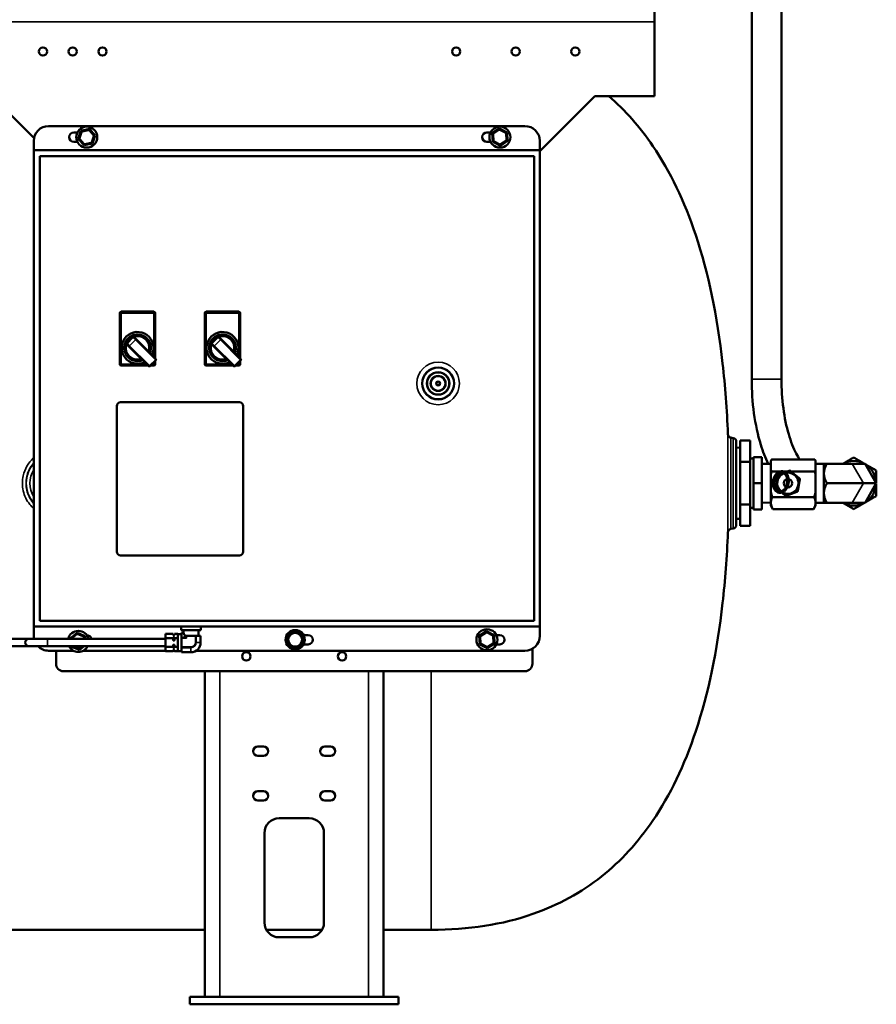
# Model space of a CAD drawing. Header units: inches. Extents: x 1 to 271, y 5 to 171.
# Tile 86 of 256: x 82 to 110, y 87 to 120. Entities that reach past the tile are written whole.
import ezdxf

# ---------------------------------------------------------------- set-up
doc = ezdxf.new("R2010")
doc.units = ezdxf.units.IN
doc.header["$LTSCALE"] = 8
doc.header["$MEASUREMENT"] = 0
doc.layers.add('Visible (ANSI)', color=7, linetype='Continuous', lineweight=50)
doc.layers.add('Visible Narrow (ANSI)', color=7, linetype='Continuous', lineweight=35)

msp = doc.modelspace()

# ---------------------------------------------------------------- linework, layer by layer
at = {"layer": 'Visible (ANSI)'}
for p, q in [((106.1, 126.611), (106.1, 108.091)), ((107.1, 126.611), (107.1, 108.091)), ((102.833, 120.092), (102.833, 120.592)), ((102.833, 120.092), (102.833, 117.592)), ((80.583, 117.592), (81.994, 116.18)), ((98.985, 115.746), (100.833, 117.592)), ((102.833, 117.592), (100.833, 117.592)), ((82.485, 116.587), (98.485, 116.587)), ((83.481, 116.157), (83.571, 116.432)), ((83.571, 116.432), (83.854, 116.491)), ((83.611, 116.406), (83.824, 116.451)), ((83.852, 116.442), (83.997, 116.28)), ((83.854, 116.491), (84.046, 116.276)), ((97.386, 116.346), (97.627, 116.505)), ((97.431, 116.339), (97.612, 116.458)), ((97.627, 116.505), (97.885, 116.375)), ((97.642, 116.46), (97.837, 116.363)), ((81.985, 115.777), (81.985, 116.087)), ((83.326, 116.373), (83.447, 116.373)), ((83.674, 115.942), (83.481, 116.157)), ((83.521, 116.18), (83.589, 116.386)), ((83.672, 115.989), (83.527, 116.151)), ((84.003, 116.251), (83.936, 116.044)), ((84.046, 116.276), (83.956, 116.002)), ((97.206, 116.373), (97.327, 116.373)), ((97.403, 116.058), (97.386, 116.346)), ((97.431, 116.095), (97.418, 116.312)), ((97.902, 116.087), (97.661, 115.928)), ((97.852, 116.094), (97.671, 115.975)), ((97.853, 116.338), (97.866, 116.121)), ((97.885, 116.375), (97.902, 116.087)), ((98.985, 116.087), (98.985, 115.777)), ((81.985, 115.777), (81.985, 99.777)), ((98.985, 115.777), (81.985, 115.777)), ((83.447, 116.06), (83.326, 116.06)), ((83.956, 116.002), (83.674, 115.942)), ((83.913, 116.024), (83.701, 115.98)), ((97.327, 116.06), (97.206, 116.06)), ((97.661, 115.928), (97.403, 116.058)), ((97.641, 115.973), (97.447, 116.07)), ((98.985, 99.777), (98.985, 115.777)), ((82.188, 115.574), (82.188, 99.974)), ((98.788, 115.574), (82.188, 115.574)), ((98.788, 99.974), (98.788, 115.574)), ((84.874, 110.308), (84.874, 108.594)), ((86.017, 110.358), (84.924, 110.358)), ((86.067, 108.778), (86.067, 110.308)), ((87.727, 110.308), (87.727, 108.594)), ((88.87, 110.358), (87.777, 110.358)), ((88.92, 108.778), (88.92, 110.308)), ((85.316, 109.493), (85.118, 109.294)), ((85.352, 109.493), (85.422, 109.422)), ((88.169, 109.493), (87.971, 109.294)), ((88.205, 109.493), (88.275, 109.422)), ((85.188, 109.188), (85.118, 109.259)), ((85.188, 109.188), (85.852, 108.524)), ((86.086, 108.758), (85.422, 109.422)), ((88.041, 109.188), (87.971, 109.259)), ((88.041, 109.188), (88.705, 108.524)), ((88.939, 108.758), (88.275, 109.422)), ((84.924, 108.544), (85.833, 108.544)), ((85.888, 108.524), (86.086, 108.723)), ((85.907, 108.544), (86.017, 108.544)), ((86.067, 108.594), (86.067, 108.703)), ((87.777, 108.544), (88.686, 108.544)), ((88.741, 108.524), (88.939, 108.723)), ((88.76, 108.544), (88.87, 108.544)), ((88.92, 108.594), (88.92, 108.703)), ((84.772, 102.294), (84.772, 107.185)), ((84.897, 107.31), (88.897, 107.31)), ((89.022, 107.185), (89.022, 102.294)), ((105.479, 106.11), (105.404, 106.123)), ((105.583, 105.987), (105.583, 103.196)), ((105.713, 106.023), (105.713, 105.307)), ((106.053, 106.023), (105.713, 106.023)), ((106.053, 105.307), (106.053, 106.023)), ((105.583, 105.784), (105.713, 105.788)), ((105.713, 105.307), (105.713, 103.876)), ((106.053, 105.307), (105.713, 105.307)), ((106.165, 105.422), (106.053, 105.422)), ((106.053, 103.876), (106.053, 105.307)), ((106.165, 105.472), (106.165, 104.592)), ((106.165, 105.472), (106.445, 105.472)), ((106.445, 105.472), (106.445, 104.592)), ((106.445, 105.239), (106.745, 105.249)), ((106.745, 105.342), (106.772, 105.388)), ((106.745, 105.342), (106.745, 105.336)), ((106.745, 105.042), (106.745, 105.336)), ((108.218, 105.388), (106.772, 105.388)), ((108.245, 105.342), (108.218, 105.388)), ((108.245, 105.336), (108.245, 105.342)), ((108.245, 105.042), (108.245, 105.336)), ((108.245, 105.249), (108.527, 105.249)), ((108.527, 104.92), (108.527, 105.249)), ((108.527, 105.249), (108.628, 105.249)), ((109.473, 105.249), (108.628, 105.249)), ((109.906, 105.249), (109.473, 105.249)), ((109.906, 105.249), (110.286, 104.592)), ((106.745, 104.886), (106.745, 105.042)), ((106.745, 104.298), (106.745, 104.886)), ((107.062, 104.99), (106.772, 104.99)), ((107.311, 104.99), (107.15, 104.99)), ((108.218, 104.99), (107.422, 104.99)), ((108.245, 104.886), (108.245, 105.042)), ((108.245, 104.298), (108.245, 104.886)), ((108.527, 104.263), (108.527, 104.92)), ((106.165, 104.592), (106.165, 103.712)), ((106.165, 104.592), (106.445, 104.592)), ((106.445, 104.592), (106.445, 103.712)), ((109.853, 104.592), (108.628, 104.592)), ((109.853, 104.592), (110.286, 104.592)), ((110.286, 104.592), (109.906, 103.934)), ((106.745, 103.942), (106.745, 104.298)), ((108.245, 103.942), (108.245, 104.298)), ((108.527, 103.934), (108.527, 104.263)), ((105.301, 103.856), (105.301, 103.856)), ((105.713, 103.876), (105.713, 103.16)), ((106.053, 103.876), (105.713, 103.876)), ((106.053, 103.16), (106.053, 103.876)), ((106.445, 103.945), (106.745, 103.934)), ((106.745, 103.942), (106.745, 103.842)), ((106.745, 103.842), (106.812, 103.726)), ((108.196, 104.124), (106.793, 104.124)), ((108.245, 103.842), (108.178, 103.726)), ((108.245, 103.842), (108.245, 103.942)), ((108.245, 103.934), (108.527, 103.934)), ((108.628, 103.934), (108.527, 103.934)), ((109.473, 103.934), (108.628, 103.934)), ((109.473, 103.934), (109.906, 103.934)), ((106.165, 103.762), (106.053, 103.762)), ((106.165, 103.712), (106.445, 103.712)), ((108.178, 103.726), (106.812, 103.726)), ((105.583, 103.399), (105.713, 103.395)), ((105.479, 103.073), (105.404, 103.06)), ((106.053, 103.16), (105.713, 103.16)), ((88.897, 102.169), (84.897, 102.169)), ((82.188, 99.974), (98.788, 99.974)), ((81.985, 99.467), (81.985, 99.777)), ((81.985, 99.777), (98.985, 99.777)), ((83.215, 99.387), (83.442, 99.565)), ((83.442, 99.565), (83.71, 99.457)), ((86.935, 99.777), (86.935, 99.657)), ((86.935, 99.657), (87.595, 99.657)), ((86.95, 99.564), (86.95, 99.568)), ((86.95, 99.568), (87.015, 99.568)), ((86.95, 99.564), (86.95, 99.49)), ((87.017, 99.657), (87.015, 99.568)), ((87.513, 99.657), (87.518, 99.472)), ((87.595, 99.777), (87.595, 99.657)), ((90.677, 99.598), (90.504, 99.424)), ((90.948, 99.545), (90.711, 99.607)), ((96.95, 99.469), (97.192, 99.625)), ((96.998, 99.463), (97.18, 99.58)), ((97.192, 99.625), (97.449, 99.493)), ((97.21, 99.582), (97.403, 99.483)), ((98.985, 99.777), (98.985, 99.467)), ((81.825, 99.367), (81.2, 99.367)), ((82.45, 99.367), (81.825, 99.367)), ((86.415, 99.367), (82.45, 99.367)), ((83.218, 99.367), (83.215, 99.387)), ((83.262, 99.386), (83.433, 99.519)), ((83.462, 99.523), (83.664, 99.442)), ((83.682, 99.419), (83.689, 99.367)), ((83.71, 99.457), (83.723, 99.367)), ((83.763, 99.493), (83.764, 99.493)), ((86.415, 99.53), (86.415, 99.386)), ((86.415, 99.53), (86.665, 99.53)), ((86.415, 99.386), (86.415, 99.097)), ((86.415, 99.386), (86.665, 99.386)), ((86.665, 99.53), (86.665, 99.509)), ((86.665, 99.407), (86.665, 99.386)), ((86.665, 99.386), (86.665, 99.344)), ((86.705, 99.502), (86.675, 99.502)), ((86.705, 99.494), (86.675, 99.494)), ((86.705, 99.422), (86.675, 99.422)), ((86.705, 99.313), (86.675, 99.313)), ((86.715, 99.53), (86.825, 99.53)), ((86.715, 99.53), (86.715, 99.509)), ((86.715, 99.407), (86.715, 99.386)), ((86.715, 99.386), (86.715, 99.344)), ((86.715, 99.386), (86.825, 99.386)), ((86.825, 99.53), (86.825, 99.528)), ((86.825, 99.388), (86.825, 99.528)), ((86.95, 99.528), (86.825, 99.528)), ((86.825, 99.388), (86.825, 99.386)), ((86.825, 99.386), (86.825, 99.382)), ((86.825, 99.102), (86.825, 99.382)), ((86.95, 99.49), (86.95, 99.416)), ((86.95, 99.39), (86.95, 99.416)), ((86.95, 99.242), (86.95, 99.39)), ((86.95, 99.093), (86.95, 99.242)), ((87.091, 99.472), (87.035, 99.472)), ((87.091, 99.416), (87.035, 99.472)), ((87.091, 99.472), (87.117, 99.472)), ((87.091, 99.416), (87.117, 99.39)), ((87.413, 99.472), (87.117, 99.472)), ((87.413, 99.472), (87.439, 99.472)), ((87.587, 99.472), (87.439, 99.472)), ((87.587, 99.472), (87.591, 99.472)), ((87.591, 99.472), (87.591, 99.242)), ((90.495, 99.39), (90.56, 99.153)), ((90.856, 99.076), (91.028, 99.25)), ((91.037, 99.284), (90.973, 99.52)), ((91.05, 99.493), (91.204, 99.493)), ((96.964, 99.18), (96.95, 99.469)), ((96.995, 99.219), (96.984, 99.436)), ((97.416, 99.214), (97.234, 99.096)), ((97.42, 99.457), (97.43, 99.241)), ((97.449, 99.493), (97.463, 99.205)), ((97.523, 99.493), (97.644, 99.493)), ((81.2, 99.117), (81.825, 99.117)), ((81.825, 99.117), (82.45, 99.117)), ((86.415, 99.117), (82.45, 99.117)), ((83.318, 98.967), (82.485, 98.967)), ((82.733, 98.529), (82.733, 98.967)), ((83.255, 99.101), (83.253, 99.117)), ((83.523, 98.993), (83.255, 99.101)), ((83.5, 99.038), (83.305, 99.117)), ((83.681, 99.117), (83.523, 98.993)), ((83.625, 99.117), (83.53, 99.042)), ((86.415, 98.967), (83.647, 98.967)), ((86.415, 99.097), (86.415, 98.953)), ((86.415, 99.097), (86.665, 99.097)), ((86.415, 98.953), (86.665, 98.953)), ((86.665, 99.14), (86.665, 99.097)), ((86.665, 99.097), (86.665, 99.076)), ((86.665, 98.974), (86.665, 98.953)), ((86.715, 98.967), (86.665, 98.967)), ((86.705, 99.17), (86.675, 99.17)), ((86.705, 99.061), (86.675, 99.061)), ((86.705, 98.989), (86.675, 98.989)), ((86.705, 98.982), (86.675, 98.982)), ((86.715, 99.14), (86.715, 99.097)), ((86.715, 99.097), (86.825, 99.097)), ((86.715, 99.097), (86.715, 99.076)), ((86.715, 98.974), (86.715, 98.953)), ((86.715, 98.953), (86.825, 98.953)), ((86.825, 99.102), (86.825, 99.097)), ((86.825, 99.097), (86.825, 99.095)), ((86.825, 98.955), (86.825, 99.095)), ((86.825, 98.955), (86.825, 98.953)), ((86.95, 98.955), (86.825, 98.955)), ((86.95, 99.068), (86.95, 99.093)), ((86.95, 99.068), (86.95, 98.993)), ((86.95, 98.993), (86.95, 98.919)), ((86.95, 98.915), (86.95, 98.919)), ((86.95, 98.915), (87.265, 98.915)), ((98.485, 98.967), (87.44, 98.967)), ((90.585, 99.129), (90.822, 99.066)), ((91.204, 99.18), (91.05, 99.18)), ((97.22, 99.048), (96.964, 99.18)), ((97.204, 99.095), (97.011, 99.194)), ((97.463, 99.205), (97.22, 99.048)), ((97.644, 99.18), (97.523, 99.18)), ((98.733, 99.032), (98.733, 98.529)), ((98.483, 98.279), (82.983, 98.279)), ((87.733, 87.342), (87.733, 98.279)), ((93.733, 98.279), (93.733, 87.342)), ((89.514, 95.748), (89.701, 95.748)), ((91.764, 95.748), (91.951, 95.748)), ((89.701, 95.435), (89.514, 95.435)), ((91.951, 95.435), (91.764, 95.435)), ((89.514, 94.248), (89.701, 94.248)), ((89.701, 93.935), (89.514, 93.935)), ((91.764, 94.248), (91.951, 94.248)), ((91.951, 93.935), (91.764, 93.935)), ((90.233, 93.342), (91.233, 93.342)), ((89.733, 89.842), (89.733, 92.842)), ((91.733, 92.842), (91.733, 89.842)), ((73.732, 89.592), (87.733, 89.592)), ((89.8, 89.592), (91.666, 89.592)), ((91.233, 89.342), (90.233, 89.342)), ((93.733, 89.592), (95.333, 89.592)), ((87.233, 87.342), (94.233, 87.342)), ((87.233, 87.342), (87.233, 87.092)), ((94.233, 87.342), (94.233, 87.092)), ((94.233, 87.092), (87.233, 87.092))]:
    msp.add_line(p, q, dxfattribs=at)
for centre, radius in [((82.293, 119.092), 0.138), ((83.293, 119.092), 0.138), ((84.293, 119.092), 0.138), ((96.173, 119.092), 0.138), ((98.173, 119.092), 0.138), ((100.173, 119.092), 0.138), ((83.764, 116.217), 0.353), ((97.644, 116.217), 0.353), ((95.568, 107.944), 0.534), ((95.568, 107.944), 0.375), ((95.568, 107.944), 0.25), ((95.568, 107.944), 0.0625), ((107.315, 104.592), 0.14), ((90.766, 99.337), 0.324), ((97.206, 99.337), 0.353), ((89.125, 98.779), 0.143), ((92.34, 98.779), 0.143)]:
    msp.add_circle(centre, radius, dxfattribs=at)
for centre, radius, start, end in [((82.485, 116.087), 0.5, 90, 180), ((83.617, 116.377), 0.03, 101.879, 161.879), ((83.83, 116.422), 0.03, 41.879, 101.879), ((97.629, 116.433), 0.03, 63.3692, 123.3692), ((98.485, 116.087), 0.5, 0, 90), ((83.326, 116.217), 0.156, 90, 270), ((83.55, 116.171), 0.03, 161.879, 221.879), ((83.975, 116.26), 0.03, 341.879, 41.879), ((97.206, 116.217), 0.156, 90, 270), ((97.448, 116.314), 0.03, 123.3692, 183.3692), ((97.46, 116.097), 0.03, 183.3692, 243.3692), ((97.823, 116.336), 0.03, 3.3692, 63.3692), ((97.836, 116.119), 0.03, 303.3692, 3.3692), ((83.695, 116.009), 0.03, 221.879, 281.879), ((83.907, 116.054), 0.03, 281.879, 341.879), ((97.655, 116), 0.03, 243.3692, 303.3692), ((84.924, 110.308), 0.05, 90, 180), ((86.017, 110.308), 0.05, 0, 90), ((87.777, 110.308), 0.05, 90, 180), ((88.87, 110.308), 0.05, 0, 90), ((85.471, 109.14), 0.534, 333.0547, 296.9453), ((85.471, 109.14), 0.408, 338.8999, 291.1001), ((85.471, 109.14), 0.409, 338.8689, 291.1311), ((85.334, 109.475), 0.025, 45, 135), ((88.324, 109.14), 0.534, 333.0547, 296.9453), ((88.324, 109.14), 0.409, 338.8689, 291.1311), ((88.324, 109.14), 0.408, 338.8999, 291.1001), ((88.187, 109.475), 0.025, 45, 135), ((85.135, 109.277), 0.025, 135, 225), ((87.988, 109.277), 0.025, 135, 225), ((84.924, 108.594), 0.05, 180, 270), ((85.87, 108.542), 0.025, 225, 315), ((86.017, 108.594), 0.05, 270, 0), ((86.069, 108.741), 0.025, 315, 45), ((87.777, 108.594), 0.05, 180, 270), ((88.723, 108.542), 0.025, 225, 315), ((88.87, 108.594), 0.05, 270, 0), ((88.922, 108.741), 0.025, 315, 45), ((84.897, 107.185), 0.125, 90, 180), ((88.897, 107.185), 0.125, 0, 90), ((105.458, 105.987), 0.125, 0, 80), ((109.527, 104.592), 0.75, 61.2428, 118.7572), ((109.527, 104.592), 0.75, 1.2428, 58.7572), ((107.315, 104.592), 0.375, 114.0784, 226.4268), ((107.315, 104.592), 0.375, 236.6156, 103.8897), ((109.527, 104.592), 0.75, 301.2428, 358.7572), ((109.527, 104.592), 0.75, 241.2428, 298.7572), ((105.458, 103.196), 0.125, 280, 0), ((84.897, 102.294), 0.125, 180, 270), ((88.897, 102.294), 0.125, 270, 0), ((83.483, 99.279), 0.353, 14.3518, 165.6482), ((90.702, 99.573), 0.0351, 75.2673, 135.2673), ((90.939, 99.511), 0.0351, 15.2673, 75.2673), ((97.197, 99.555), 0.03, 62.789, 122.789), ((81.825, 99.242), 0.125, 90, 270), ((82.485, 99.467), 0.5, 180, 191.537), ((83.28, 99.362), 0.03, 128.0082, 171.1181), ((83.451, 99.496), 0.03, 68.0082, 128.0082), ((83.652, 99.414), 0.03, 8.0082, 68.0082), ((83.764, 99.337), 0.156, 11.0695, 90), ((86.675, 99.512), 0.01, 180, 270), ((86.705, 99.512), 0.01, 270, 0), ((87.265, 99.242), 0.326, 270, 0), ((90.529, 99.399), 0.0351, 135.2673, 195.2673), ((91.003, 99.274), 0.0351, 315.2673, 15.2673), ((91.204, 99.337), 0.156, 270, 90), ((97.014, 99.438), 0.03, 122.789, 182.789), ((97.025, 99.221), 0.03, 182.789, 242.789), ((97.39, 99.456), 0.03, 2.789, 62.789), ((97.4, 99.239), 0.03, 302.789, 2.789), ((97.644, 99.337), 0.156, 270, 90), ((97.983, 99.279), 0.188, 169.0852, 171.6504), ((98.485, 99.467), 0.5, 270, 0), ((82.485, 99.467), 0.5, 224.427, 270), ((83.483, 99.279), 0.353, 207.409, 332.591), ((83.512, 99.066), 0.03, 248.0082, 308.0082), ((86.675, 98.972), 0.01, 90, 180), ((86.705, 98.972), 0.01, 0, 90), ((90.594, 99.163), 0.0351, 195.2673, 255.2673), ((90.831, 99.1), 0.0351, 255.2673, 315.2673), ((97.218, 99.122), 0.03, 242.789, 302.789), ((82.983, 98.529), 0.25, 180, 270), ((98.483, 98.529), 0.25, 270, 0), ((89.514, 95.592), 0.156, 90, 270), ((89.701, 95.592), 0.156, 270, 90), ((91.764, 95.592), 0.156, 90, 270), ((91.951, 95.592), 0.156, 270, 90), ((89.514, 94.092), 0.156, 90, 270), ((89.701, 94.092), 0.156, 270, 90), ((91.764, 94.092), 0.156, 90, 270), ((91.951, 94.092), 0.156, 270, 90), ((90.233, 92.842), 0.5, 90, 180), ((91.233, 92.842), 0.5, 0, 90), ((90.233, 89.842), 0.5, 180, 270), ((91.233, 89.842), 0.5, 270, 0)]:
    msp.add_arc(centre, radius, start, end, dxfattribs=at)
msp.add_ellipse((87.265, 99.57), major_axis=(0.25, 0), ratio=0.577414, start_param=3.186723, end_param=3.893161, dxfattribs=at)
for points, knots in [([(101.302, 117.592), (101.851, 117.118), (102.344, 116.56), (103.361, 115.066), (103.841, 114.067), (104.642, 111.662), (104.942, 110.225), (105.209, 107.86), (105.267, 107.07), (105.301, 106.241)], [1.3651484, 1.3651484, 1.3651484, 1.3651484, 1.4949146, 1.4949146, 1.6669097, 1.6669097, 1.8555919, 1.8555919, 1.9434109, 1.9434109, 1.9434109, 1.9434109]), ([(106.1, 108.091), (106.1, 107.702), (106.126, 107.314), (106.228, 106.569), (106.304, 106.213), (106.475, 105.657), (106.557, 105.442), (106.652, 105.246)], [1.5707963, 1.5707963, 1.5707963, 1.5707963, 1.8849556, 1.8849556, 2.1991149, 2.1991149, 2.4203784, 2.4203784, 2.4203784, 2.4203784]), ([(107.1, 108.091), (107.1, 107.758), (107.121, 107.425), (107.205, 106.797), (107.266, 106.502), (107.416, 105.987), (107.505, 105.765), (107.638, 105.514), (107.679, 105.446), (107.719, 105.388)], [1.570796, 1.570796, 1.570796, 1.570796, 1.874671, 1.874671, 2.175901, 2.175901, 2.468001, 2.468001, 2.593438, 2.593438, 2.593438, 2.593438]), ([(105.301, 106.241), (105.301, 106.228), (105.304, 106.215), (105.313, 106.191), (105.319, 106.179), (105.336, 106.158), (105.346, 106.149), (105.368, 106.134), (105.38, 106.129), (105.397, 106.125), (105.4, 106.124), (105.404, 106.123)], [0, 0, 0, 0, 0.0978435, 0.0978435, 0.1981539, 0.1981539, 0.3016774, 0.3016774, 0.4007952, 0.4007952, 0.4287675, 0.4287675, 0.4287675, 0.4287675]), ([(107.106, 104.995), (107.078, 104.995), (107.05, 104.989), (106.995, 104.966), (106.968, 104.948), (106.919, 104.903), (106.896, 104.875), (106.858, 104.812), (106.842, 104.777), (106.82, 104.703), (106.812, 104.664), (106.807, 104.586), (106.809, 104.548), (106.823, 104.474), (106.834, 104.439), (106.865, 104.378), (106.884, 104.351), (106.929, 104.308), (106.955, 104.292), (107.008, 104.272), (107.036, 104.268), (107.092, 104.272), (107.12, 104.28), (107.174, 104.307), (107.201, 104.327), (107.249, 104.376), (107.27, 104.405), (107.306, 104.471), (107.32, 104.507), (107.34, 104.582), (107.345, 104.622), (107.347, 104.699), (107.344, 104.737), (107.327, 104.809), (107.314, 104.843), (107.281, 104.902), (107.26, 104.927), (107.213, 104.966), (107.187, 104.98), (107.142, 104.992), (107.124, 104.995), (107.106, 104.995)], [0, 0, 0, 0, 0.301763, 0.301763, 0.616081, 0.616081, 0.940912, 0.940912, 1.268806, 1.268806, 1.596851, 1.596851, 1.924883, 1.924883, 2.252853, 2.252853, 2.578247, 2.578247, 2.893463, 2.893463, 3.195391, 3.195391, 3.498764, 3.498764, 3.815533, 3.815533, 4.141359, 4.141359, 4.469369, 4.469369, 4.797393, 4.797393, 5.125448, 5.125448, 5.453268, 5.453268, 5.777523, 5.777523, 6.090081, 6.090081, 6.283185, 6.283185, 6.283185, 6.283185]), ([(107.106, 104.945), (107.082, 104.945), (107.058, 104.939), (107.011, 104.916), (106.988, 104.9), (106.948, 104.859), (106.929, 104.835), (106.899, 104.78), (106.886, 104.75), (106.867, 104.686), (106.862, 104.653), (106.858, 104.587), (106.859, 104.554), (106.87, 104.492), (106.879, 104.463), (106.903, 104.412), (106.918, 104.389), (106.952, 104.353), (106.972, 104.34), (107.015, 104.322), (107.038, 104.318), (107.086, 104.322), (107.11, 104.33), (107.157, 104.356), (107.178, 104.374), (107.217, 104.418), (107.235, 104.443), (107.264, 104.5), (107.275, 104.531), (107.291, 104.596), (107.296, 104.63), (107.297, 104.696), (107.294, 104.728), (107.281, 104.788), (107.271, 104.816), (107.245, 104.865), (107.229, 104.886), (107.193, 104.919), (107.172, 104.931), (107.137, 104.942), (107.121, 104.945), (107.106, 104.945)], [0, 0, 0, 0, 0.345564, 0.345564, 0.668472, 0.668472, 0.9812, 0.9812, 1.292275, 1.292275, 1.603559, 1.603559, 1.914847, 1.914847, 2.225921, 2.225921, 2.538577, 2.538577, 2.860654, 2.860654, 3.204083, 3.204083, 3.546061, 3.546061, 3.86605, 3.86605, 4.178138, 4.178138, 4.489213, 4.489213, 4.800534, 4.800534, 5.111776, 5.111776, 5.422893, 5.422893, 5.736398, 5.736398, 6.061622, 6.061622, 6.283185, 6.283185, 6.283185, 6.283185]), ([(95.333, 89.592), (96.59, 89.592), (97.73, 89.77), (99.602, 90.423), (100.371, 90.844), (101.706, 91.904), (102.281, 92.53), (103.361, 94.117), (103.841, 95.116), (104.642, 97.521), (104.942, 98.958), (105.209, 101.324), (105.267, 102.113), (105.301, 102.942)], [1, 1, 1, 1, 1.1886821, 1.1886821, 1.3461944, 1.3461944, 1.4949145, 1.4949145, 1.6669096, 1.6669096, 1.8555917, 1.8555917, 1.9434104, 1.9434104, 1.9434104, 1.9434104]), ([(105.404, 103.06), (105.391, 103.058), (105.378, 103.053), (105.355, 103.041), (105.344, 103.033), (105.326, 103.013), (105.318, 103.002), (105.307, 102.978), (105.303, 102.965), (105.301, 102.949), (105.301, 102.945), (105.301, 102.942)], [0, 0, 0, 0, 0.1001995, 0.1001995, 0.201602, 0.201602, 0.3013998, 0.3013998, 0.4035937, 0.4035937, 0.4287471, 0.4287471, 0.4287471, 0.4287471]), ([(87.015, 99.568), (87.015, 99.568), (87.015, 99.567), (87.015, 99.565), (87.015, 99.564), (87.015, 99.564)], [-0.34516236, -0.34516236, -0.34516236, -0.34516236, -0.31649191, -0.31649191, -0.30703821, -0.30703821, -0.30703821, -0.30703821]), ([(86.675, 99.494), (86.675, 99.494), (86.674, 99.494), (86.673, 99.494), (86.672, 99.494), (86.67, 99.496), (86.669, 99.497), (86.666, 99.502), (86.665, 99.506), (86.665, 99.509)], [0.14807199, 0.14807199, 0.14807199, 0.14807199, 0.15150259, 0.15150259, 0.15652094, 0.15652094, 0.17907666, 0.17907666, 0.22884865, 0.22884865, 0.22884865, 0.22884865]), ([(86.665, 99.407), (86.665, 99.41), (86.666, 99.414), (86.669, 99.419), (86.67, 99.42), (86.672, 99.422), (86.673, 99.422), (86.674, 99.422), (86.675, 99.422), (86.675, 99.422)], [0.0671072, 0.0671072, 0.0671072, 0.0671072, 0.11687918, 0.11687918, 0.1394349, 0.1394349, 0.14445325, 0.14445325, 0.14788386, 0.14788386, 0.14788386, 0.14788386]), ([(86.675, 99.313), (86.675, 99.313), (86.674, 99.313), (86.673, 99.313), (86.673, 99.314), (86.671, 99.315), (86.67, 99.317), (86.666, 99.326), (86.665, 99.336), (86.665, 99.344)], [-0.14807199, -0.14807199, -0.14807199, -0.14807199, -0.14534173, -0.14534173, -0.14177521, -0.14177521, -0.12776472, -0.12776472, -0.0671072, -0.0671072, -0.0671072, -0.0671072]), ([(86.715, 99.509), (86.715, 99.505), (86.714, 99.5), (86.71, 99.496), (86.709, 99.495), (86.707, 99.494), (86.707, 99.494), (86.706, 99.494), (86.705, 99.494), (86.705, 99.494)], [0.0671072, 0.0671072, 0.0671072, 0.0671072, 0.12776472, 0.12776472, 0.14177521, 0.14177521, 0.14534173, 0.14534173, 0.14807199, 0.14807199, 0.14807199, 0.14807199]), ([(86.705, 99.422), (86.705, 99.422), (86.706, 99.422), (86.707, 99.422), (86.707, 99.422), (86.709, 99.421), (86.71, 99.42), (86.714, 99.416), (86.715, 99.411), (86.715, 99.407)], [0.14788386, 0.14788386, 0.14788386, 0.14788386, 0.15061412, 0.15061412, 0.15418064, 0.15418064, 0.16819113, 0.16819113, 0.22884865, 0.22884865, 0.22884865, 0.22884865]), ([(86.715, 99.344), (86.715, 99.336), (86.714, 99.326), (86.71, 99.317), (86.709, 99.315), (86.707, 99.314), (86.707, 99.313), (86.706, 99.313), (86.705, 99.313), (86.705, 99.313)], [-0.22903678, -0.22903678, -0.22903678, -0.22903678, -0.16837926, -0.16837926, -0.15436877, -0.15436877, -0.15080225, -0.15080225, -0.14807199, -0.14807199, -0.14807199, -0.14807199]), ([(86.665, 99.14), (86.665, 99.148), (86.666, 99.157), (86.67, 99.166), (86.671, 99.168), (86.673, 99.169), (86.673, 99.17), (86.674, 99.17), (86.675, 99.17), (86.675, 99.17)], [-0.22931607, -0.22931607, -0.22931607, -0.22931607, -0.16865856, -0.16865856, -0.15464807, -0.15464807, -0.15108154, -0.15108154, -0.14835129, -0.14835129, -0.14835129, -0.14835129]), ([(86.675, 99.061), (86.675, 99.061), (86.674, 99.061), (86.673, 99.061), (86.673, 99.061), (86.671, 99.062), (86.67, 99.063), (86.666, 99.067), (86.665, 99.072), (86.665, 99.076)], [-0.14807199, -0.14807199, -0.14807199, -0.14807199, -0.14534173, -0.14534173, -0.14177521, -0.14177521, -0.12776472, -0.12776472, -0.0671072, -0.0671072, -0.0671072, -0.0671072]), ([(86.665, 98.974), (86.665, 98.978), (86.666, 98.983), (86.67, 98.987), (86.671, 98.988), (86.673, 98.989), (86.673, 98.989), (86.674, 98.989), (86.675, 98.989), (86.675, 98.989)], [-0.22903678, -0.22903678, -0.22903678, -0.22903678, -0.16837926, -0.16837926, -0.15436877, -0.15436877, -0.15080225, -0.15080225, -0.14807199, -0.14807199, -0.14807199, -0.14807199]), ([(86.705, 99.17), (86.705, 99.17), (86.706, 99.17), (86.707, 99.17), (86.707, 99.169), (86.709, 99.168), (86.71, 99.166), (86.714, 99.157), (86.715, 99.148), (86.715, 99.14)], [-0.14835129, -0.14835129, -0.14835129, -0.14835129, -0.14562103, -0.14562103, -0.1420545, -0.1420545, -0.12804401, -0.12804401, -0.0673865, -0.0673865, -0.0673865, -0.0673865]), ([(86.715, 99.076), (86.715, 99.072), (86.714, 99.067), (86.71, 99.063), (86.709, 99.062), (86.707, 99.061), (86.707, 99.061), (86.706, 99.061), (86.705, 99.061), (86.705, 99.061)], [0.0671072, 0.0671072, 0.0671072, 0.0671072, 0.12776472, 0.12776472, 0.14177521, 0.14177521, 0.14534173, 0.14534173, 0.14807199, 0.14807199, 0.14807199, 0.14807199]), ([(86.705, 98.989), (86.705, 98.989), (86.706, 98.989), (86.707, 98.989), (86.707, 98.989), (86.709, 98.988), (86.71, 98.987), (86.714, 98.983), (86.715, 98.978), (86.715, 98.974)], [0.14816316, 0.14816316, 0.14816316, 0.14816316, 0.15089341, 0.15089341, 0.15445994, 0.15445994, 0.16847043, 0.16847043, 0.22912794, 0.22912794, 0.22912794, 0.22912794])]:
    msp.add_open_spline(points, degree=3, knots=knots, dxfattribs=at)
for points, weights in [([(106.772, 105.388), (106.756, 105.361), (106.745, 105.336)], [2.76192062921, 2.81280819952, 2.85157443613]), ([(108.218, 105.388), (108.233, 105.361), (108.245, 105.336)], [2.76192062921, 2.81280819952, 2.85157443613]), ([(108.628, 105.249), (108.527, 105.073), (108.527, 104.92)], [1.89210380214, 2.03845854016, 2.03845854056]), ([(109.527, 105.458), (109.333, 105.346), (109.165, 105.249)], [1.60230778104, 1.72132519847, 1.72605128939]), ([(109.888, 105.249), (109.72, 105.346), (109.527, 105.458)], [1.72605128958, 1.72132519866, 1.60230778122]), ([(110.277, 105.025), (110.083, 105.136), (109.915, 105.233)], [1.60230778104, 1.72132519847, 1.72605128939]), ([(106.745, 105.042), (106.756, 105.017), (106.772, 104.99)], [2.85157443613, 2.81280819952, 2.76192062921]), ([(106.772, 104.99), (106.756, 104.936), (106.745, 104.886)], [2.76192062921, 2.81280819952, 2.85157443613]), ([(106.945, 104.655), (106.962, 104.754), (106.982, 104.868)], [1.38582677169, 1.38582677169, 1.28632888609]), ([(106.982, 104.868), (107.077, 104.904), (107.16, 104.934)], [1.28632888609, 1.37299763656, 1.38417259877]), ([(107.222, 104.957), (107.299, 104.986), (107.388, 105.018)], [1.3819085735, 1.3660820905, 1.28632888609]), ([(107.388, 105.018), (107.477, 104.944), (107.554, 104.88)], [1.28632888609, 1.38582677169, 1.38582677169]), ([(107.554, 104.88), (107.632, 104.816), (107.721, 104.741)], [1.38582677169, 1.38582677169, 1.28632888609]), ([(108.245, 105.042), (108.233, 105.017), (108.218, 104.99)], [2.85157443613, 2.81280819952, 2.76192062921]), ([(108.218, 104.99), (108.233, 104.936), (108.245, 104.886)], [2.76192062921, 2.81280819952, 2.85157443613]), ([(108.527, 104.92), (108.527, 104.768), (108.628, 104.592)], [2.03845854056, 2.03845854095, 1.89210380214]), ([(110.277, 104.608), (110.277, 104.801), (110.277, 105.025)], [1.72605128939, 1.72132519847, 1.60230778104]), ([(106.908, 104.442), (106.928, 104.556), (106.945, 104.655)], [1.28632888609, 1.38582677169, 1.38582677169]), ([(107.684, 104.528), (107.667, 104.429), (107.647, 104.315)], [1.38582677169, 1.38582677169, 1.28632888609]), ([(107.721, 104.741), (107.701, 104.627), (107.684, 104.528)], [1.28632888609, 1.38582677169, 1.38582677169]), ([(108.628, 104.592), (108.527, 104.415), (108.527, 104.263)], [1.89210380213, 2.03845853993, 2.03845854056]), ([(110.277, 104.159), (110.277, 104.382), (110.277, 104.576)], [1.60230778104, 1.72132519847, 1.72605128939]), ([(106.745, 104.298), (106.763, 104.215), (106.793, 104.124)], [2.85157443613, 2.78911934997, 2.69520281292]), ([(107.055, 104.32), (106.987, 104.376), (106.908, 104.442)], [1.38417259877, 1.37299763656, 1.28632888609]), ([(107.241, 104.165), (107.169, 104.225), (107.106, 104.278)], [1.28632888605, 1.36608209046, 1.38190857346]), ([(107.444, 104.24), (107.35, 104.205), (107.241, 104.165)], [1.38582677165, 1.38582677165, 1.28632888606]), ([(107.647, 104.315), (107.539, 104.275), (107.444, 104.24)], [1.28632888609, 1.38582677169, 1.38582677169]), ([(108.245, 104.298), (108.226, 104.215), (108.196, 104.124)], [2.85157443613, 2.78911934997, 2.69520281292]), ([(108.527, 104.263), (108.527, 104.11), (108.628, 103.934)], [2.03845854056, 2.03845854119, 1.89210380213]), ([(106.793, 104.124), (106.745, 104.028), (106.745, 103.942)], [2.63097220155, 2.77751145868, 2.7775114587]), ([(106.745, 103.942), (106.745, 103.842), (106.812, 103.726)], [2.7775114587, 2.77751145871, 2.57809510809]), ([(108.245, 103.942), (108.245, 103.842), (108.178, 103.726)], [2.77751458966, 2.77751458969, 2.57809801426]), ([(108.196, 104.124), (108.245, 104.028), (108.245, 103.942)], [2.63097516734, 2.77751458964, 2.77751458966]), ([(109.165, 103.934), (109.333, 103.837), (109.527, 103.726)], [1.72605128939, 1.72132519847, 1.60230778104]), ([(109.527, 103.726), (109.72, 103.837), (109.888, 103.934)], [1.60230778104, 1.72132519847, 1.72605128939]), ([(109.915, 103.95), (110.083, 104.047), (110.277, 104.159)], [1.72605128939, 1.72132519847, 1.60230778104])]:
    msp.add_rational_spline(points, weights, degree=2, dxfattribs=at)
at = {"layer": 'Visible Narrow (ANSI)'}
for p, q in [((102.833, 120.092), (35.833, 120.092)), ((84.924, 110.308), (84.874, 110.308)), ((84.924, 110.358), (84.924, 110.308)), ((84.924, 108.594), (84.924, 110.308)), ((84.924, 110.308), (86.017, 110.308)), ((86.017, 110.308), (86.017, 110.358)), ((86.067, 110.308), (86.017, 110.308)), ((86.017, 110.308), (86.017, 108.828)), ((87.777, 110.308), (87.727, 110.308)), ((87.777, 110.358), (87.777, 110.308)), ((87.777, 108.594), (87.777, 110.308)), ((87.777, 110.308), (88.87, 110.308)), ((88.87, 110.308), (88.87, 110.358)), ((88.92, 110.308), (88.87, 110.308)), ((88.87, 110.308), (88.87, 108.828)), ((85.405, 109.405), (85.316, 109.493)), ((85.37, 109.51), (85.352, 109.492)), ((85.841, 109.039), (85.37, 109.51)), ((88.258, 109.405), (88.169, 109.493)), ((88.223, 109.51), (88.205, 109.492)), ((88.694, 109.039), (88.223, 109.51)), ((85.118, 109.258), (85.1, 109.241)), ((85.1, 109.241), (85.571, 108.77)), ((85.118, 109.294), (85.206, 109.206)), ((85.188, 109.188), (85.206, 109.206)), ((85.206, 109.206), (85.405, 109.405)), ((85.87, 108.542), (85.206, 109.206)), ((85.405, 109.405), (85.422, 109.422)), ((85.405, 109.405), (86.069, 108.741)), ((87.971, 109.258), (87.953, 109.241)), ((87.953, 109.241), (88.424, 108.77)), ((87.971, 109.294), (88.059, 109.206)), ((88.041, 109.188), (88.059, 109.206)), ((88.059, 109.206), (88.258, 109.405)), ((88.723, 108.542), (88.059, 109.206)), ((88.258, 109.405), (88.275, 109.422)), ((88.258, 109.405), (88.922, 108.741)), ((85.823, 109.022), (85.841, 109.039)), ((88.676, 109.022), (88.694, 109.039)), ((84.874, 108.594), (84.924, 108.594)), ((84.924, 108.594), (84.924, 108.544)), ((85.783, 108.594), (84.924, 108.594)), ((85.571, 108.77), (85.589, 108.788)), ((85.852, 108.524), (85.87, 108.542)), ((86.069, 108.741), (85.87, 108.542)), ((85.87, 108.542), (85.888, 108.524)), ((86.017, 108.594), (85.957, 108.594)), ((86.017, 108.653), (86.017, 108.594)), ((86.017, 108.544), (86.017, 108.594)), ((86.017, 108.594), (86.067, 108.594)), ((86.069, 108.741), (86.086, 108.758)), ((86.086, 108.723), (86.069, 108.741)), ((87.727, 108.594), (87.777, 108.594)), ((87.777, 108.594), (87.777, 108.544)), ((88.636, 108.594), (87.777, 108.594)), ((88.424, 108.77), (88.442, 108.788)), ((88.705, 108.524), (88.723, 108.542)), ((88.922, 108.741), (88.723, 108.542)), ((88.723, 108.542), (88.741, 108.524)), ((88.87, 108.594), (88.81, 108.594)), ((88.87, 108.653), (88.87, 108.594)), ((88.87, 108.544), (88.87, 108.594)), ((88.87, 108.594), (88.92, 108.594)), ((88.922, 108.741), (88.939, 108.758)), ((88.939, 108.723), (88.922, 108.741)), ((106.1, 108.091), (107.1, 108.091)), ((105.301, 106.241), (105.301, 102.942)), ((105.404, 103.06), (105.404, 106.123)), ((105.479, 103.073), (105.479, 106.11)), ((109.473, 105.249), (109.853, 104.592)), ((109.853, 104.592), (109.473, 103.934)), ((86.95, 99.564), (87.015, 99.564)), ((90.663, 99.612), (90.49, 99.438)), ((90.512, 99.417), (90.684, 99.591)), ((90.677, 99.598), (90.663, 99.612)), ((90.677, 99.598), (90.684, 99.591)), ((90.708, 99.597), (90.711, 99.607)), ((90.708, 99.597), (90.945, 99.535)), ((90.716, 99.626), (90.711, 99.607)), ((90.953, 99.564), (90.716, 99.626)), ((90.948, 99.545), (90.945, 99.535)), ((90.948, 99.545), (90.953, 99.564)), ((82.45, 99.367), (82.45, 99.117)), ((86.675, 99.494), (86.675, 99.502)), ((86.675, 99.313), (86.675, 99.422)), ((86.705, 99.502), (86.705, 99.494)), ((86.705, 99.313), (86.705, 99.422)), ((86.95, 99.416), (87.091, 99.416)), ((86.95, 99.39), (87.117, 99.39)), ((87.091, 99.472), (87.091, 99.416)), ((87.117, 99.472), (87.117, 99.39)), ((87.413, 99.472), (87.413, 99.242)), ((87.439, 99.242), (87.413, 99.242)), ((87.439, 99.472), (87.439, 99.242)), ((87.587, 99.242), (87.439, 99.242)), ((87.587, 99.472), (87.587, 99.242)), ((87.591, 99.242), (87.587, 99.242)), ((90.495, 99.39), (90.476, 99.384)), ((90.476, 99.384), (90.541, 99.148)), ((90.49, 99.438), (90.504, 99.424)), ((90.495, 99.39), (90.505, 99.392)), ((90.512, 99.417), (90.504, 99.424)), ((90.57, 99.156), (90.505, 99.392)), ((91.021, 99.257), (90.849, 99.083)), ((90.87, 99.061), (91.042, 99.235)), ((90.963, 99.517), (90.973, 99.52)), ((90.963, 99.517), (91.027, 99.281)), ((90.992, 99.525), (90.973, 99.52)), ((91.056, 99.289), (90.992, 99.525)), ((91.021, 99.257), (91.028, 99.25)), ((91.037, 99.284), (91.027, 99.281)), ((91.042, 99.235), (91.028, 99.25)), ((91.037, 99.284), (91.056, 99.289)), ((86.675, 99.061), (86.675, 99.17)), ((86.675, 98.982), (86.675, 98.989)), ((86.705, 99.061), (86.705, 99.17)), ((86.705, 98.989), (86.705, 98.982)), ((86.95, 99.093), (87.265, 99.093)), ((86.95, 99.068), (87.265, 99.068)), ((86.95, 98.919), (87.265, 98.919)), ((87.265, 99.068), (87.265, 99.093)), ((87.265, 99.068), (87.265, 98.919)), ((87.265, 98.915), (87.265, 98.919)), ((90.541, 99.148), (90.56, 99.153)), ((90.57, 99.156), (90.56, 99.153)), ((90.585, 99.129), (90.58, 99.109)), ((90.58, 99.109), (90.817, 99.047)), ((90.585, 99.129), (90.587, 99.138)), ((90.824, 99.076), (90.587, 99.138)), ((90.817, 99.047), (90.822, 99.066)), ((90.824, 99.076), (90.822, 99.066)), ((90.856, 99.076), (90.849, 99.083)), ((90.856, 99.076), (90.87, 99.061)), ((88.233, 98.279), (88.233, 87.342)), ((93.233, 87.342), (93.233, 98.279)), ((95.333, 89.592), (95.333, 98.279))]:
    msp.add_line(p, q, dxfattribs=at)
for centre, radius in [((95.568, 107.944), 0.714), ((95.568, 107.944), 0.522), ((95.568, 107.944), 0.388), ((95.568, 107.944), 0.362), ((95.568, 107.944), 0.263), ((95.568, 107.944), 0.237), ((95.568, 107.944), 0.075), ((95.568, 107.944), 0.05), ((90.766, 99.337), 0.303), ((90.766, 99.337), 0.23), ((90.766, 99.337), 0.225), ((90.766, 99.337), 0.22)]:
    msp.add_circle(centre, radius, dxfattribs=at)
for centre, radius, start, end in [((85.471, 109.14), 0.459, 336.135, 293.865), ((85.471, 109.14), 0.384, 344.7846, 105.2154), ((88.324, 109.14), 0.459, 336.135, 293.865), ((88.324, 109.14), 0.384, 344.7846, 105.2154), ((85.471, 109.14), 0.384, 164.7846, 285.2154), ((88.324, 109.14), 0.384, 164.7846, 285.2154), ((82.753, 104.592), 1.018, 138.9226, 221.0774), ((82.753, 104.592), 0.895, 149.0362, 210.9638), ((107.315, 104.592), 0.345, 110.2648, 230.2405), ((107.315, 104.592), 0.345, 240.2513, 100.254), ((90.702, 99.573), 0.0551, 75.2673, 135.2673), ((90.702, 99.573), 0.0251, 75.2673, 135.2673), ((90.939, 99.511), 0.0551, 15.2673, 75.2673), ((87.265, 99.242), 0.148, 270, 0), ((87.265, 99.242), 0.174, 270, 0), ((87.265, 99.242), 0.322, 270, 0), ((90.529, 99.399), 0.0551, 135.2673, 195.2673), ((90.529, 99.399), 0.0251, 135.2673, 195.2673), ((90.939, 99.511), 0.0251, 15.2673, 75.2673), ((91.003, 99.274), 0.0251, 315.2673, 15.2673), ((91.003, 99.274), 0.0551, 315.2673, 15.2673), ((90.594, 99.163), 0.0551, 195.2673, 255.2673), ((90.594, 99.163), 0.0251, 195.2673, 255.2673), ((90.831, 99.1), 0.0551, 255.2673, 315.2673), ((90.831, 99.1), 0.0251, 255.2673, 315.2673)]:
    msp.add_arc(centre, radius, start, end, dxfattribs=at)
for centre, major_axis, ratio, start_param, end_param in [((85.299, 109.511), (0.0177, -0.0177), 0.194075, 5.199541, 6.283185), ((85.369, 109.511), (-0.0177, -0.0177), 0.009961, 6.283185, 7.848292), ((85.376, 109.509), (0.036, -0.0172), 0.04428, 4.561832, 4.572852), ((88.152, 109.511), (0.0177, -0.0177), 0.194075, 5.199541, 6.283185), ((88.222, 109.511), (-0.0177, -0.0177), 0.009961, 6.283185, 7.848292), ((88.229, 109.509), (0.036, -0.0172), 0.04428, 4.561832, 4.572852), ((85.1, 109.241), (0.0177, 0.0177), 0.009961, 4.718079, 6.283185), ((85.101, 109.235), (0.0172, -0.036), 0.04428, 1.710333, 1.721354), ((85.1, 109.312), (0.0177, -0.0177), 0.194075, 0, 1.083645), ((87.953, 109.241), (0.0177, 0.0177), 0.009961, 4.718079, 6.283185), ((87.954, 109.235), (0.0172, -0.036), 0.04428, 1.710333, 1.721354), ((87.953, 109.312), (0.0177, -0.0177), 0.194075, 0, 1.083645), ((85.841, 109.039), (-0.0177, -0.0177), 0.009961, 4.718079, 6.283185), ((85.84, 109.045), (0.0173, -0.0361), 0.044409, 4.852377, 4.863364), ((88.694, 109.039), (-0.0177, -0.0177), 0.009961, 4.718079, 6.283185), ((88.693, 109.045), (0.0173, -0.0361), 0.044409, 4.852377, 4.863364), ((85.565, 108.771), (0.0361, -0.0173), 0.04441, 1.419817, 1.430804), ((85.572, 108.77), (0.0177, 0.0177), 0.009961, 6.283184, 7.848291), ((88.418, 108.771), (0.0361, -0.0173), 0.04441, 1.419817, 1.430804), ((88.425, 108.77), (0.0177, 0.0177), 0.009961, 6.283184, 7.848291)]:
    msp.add_ellipse(centre, major_axis=major_axis, ratio=ratio, start_param=start_param, end_param=end_param, dxfattribs=at)
msp.add_open_spline([(101.302, 117.592), (104.973, 114.424), (105.301, 106.241)], degree=2, dxfattribs=at)
for points, knots in [([(85.304, 109.499), (85.297, 109.495), (85.291, 109.49), (85.284, 109.484), (85.276, 109.479), (85.269, 109.473), (85.261, 109.467), (85.26, 109.466), (85.259, 109.465), (85.259, 109.465), (85.25, 109.457), (85.241, 109.45), (85.232, 109.442), (85.226, 109.437), (85.22, 109.431), (85.214, 109.425), (85.209, 109.421), (85.204, 109.416), (85.199, 109.411)], [-0.715691, -0.715691, -0.715691, -0.715691, -0.6470702, -0.6470702, -0.6470702, -0.5702749, -0.5702749, -0.5702749, -0.5623286, -0.5623286, -0.5623286, -0.4721631, -0.4721631, -0.4721631, -0.4089663, -0.4089663, -0.4089663, -0.3578507, -0.3578507, -0.3578507, -0.3578507]), ([(85.369, 109.51), (85.365, 109.513), (85.354, 109.515), (85.335, 109.514), (85.318, 109.508), (85.308, 109.502), (85.304, 109.499)], [-0.2018923, -0.2018923, -0.2018923, -0.2018923, -0.1442088, -0.0865253, -0.0432626, 0, 0, 0, 0]), ([(88.157, 109.499), (88.15, 109.495), (88.144, 109.49), (88.137, 109.484), (88.129, 109.479), (88.122, 109.473), (88.114, 109.467), (88.113, 109.466), (88.112, 109.465), (88.112, 109.465), (88.103, 109.457), (88.094, 109.45), (88.085, 109.442), (88.079, 109.437), (88.073, 109.431), (88.067, 109.425), (88.062, 109.421), (88.057, 109.416), (88.052, 109.411)], [-0.715691, -0.715691, -0.715691, -0.715691, -0.6470702, -0.6470702, -0.6470702, -0.5702749, -0.5702749, -0.5702749, -0.5623286, -0.5623286, -0.5623286, -0.4721631, -0.4721631, -0.4721631, -0.4089663, -0.4089663, -0.4089663, -0.3578507, -0.3578507, -0.3578507, -0.3578507]), ([(88.222, 109.51), (88.218, 109.513), (88.207, 109.515), (88.188, 109.514), (88.171, 109.508), (88.161, 109.502), (88.157, 109.499)], [-0.2018923, -0.2018923, -0.2018923, -0.2018923, -0.1442088, -0.0865253, -0.0432626, 0, 0, 0, 0]), ([(85.111, 109.307), (85.108, 109.302), (85.103, 109.293), (85.097, 109.275), (85.096, 109.259), (85.098, 109.247), (85.1, 109.242), (85.1, 109.241)], [0, 0, 0, 0, 0.0432626, 0.0865253, 0.1442088, 0.1874714, 0.2018923, 0.2018923, 0.2018923, 0.2018923]), ([(85.199, 109.411), (85.185, 109.397), (85.153, 109.362), (85.125, 109.326), (85.111, 109.307)], [-0.3578277, -0.3578277, -0.3578277, -0.3578277, -0.2044831, 0, 0, 0, 0]), ([(87.964, 109.307), (87.961, 109.302), (87.956, 109.293), (87.95, 109.275), (87.949, 109.259), (87.951, 109.247), (87.953, 109.242), (87.953, 109.241)], [0, 0, 0, 0, 0.0432626, 0.0865253, 0.1442088, 0.1874714, 0.2018923, 0.2018923, 0.2018923, 0.2018923]), ([(88.052, 109.411), (88.038, 109.397), (88.006, 109.362), (87.978, 109.326), (87.964, 109.307)], [-0.3578277, -0.3578277, -0.3578277, -0.3578277, -0.2044831, 0, 0, 0, 0]), ([(85.843, 109.002), (85.843, 109.002), (85.844, 109.009), (85.845, 109.022), (85.843, 109.033), (85.841, 109.038), (85.841, 109.039)], [0.0841525, 0.0841525, 0.0841525, 0.0841525, 0.0865253, 0.1442088, 0.1874714, 0.2018923, 0.2018923, 0.2018923, 0.2018923]), ([(88.696, 109.002), (88.696, 109.002), (88.697, 109.009), (88.698, 109.022), (88.696, 109.033), (88.694, 109.038), (88.694, 109.039)], [0.0841525, 0.0841525, 0.0841525, 0.0841525, 0.0865253, 0.1442088, 0.1874714, 0.2018923, 0.2018923, 0.2018923, 0.2018923]), ([(85.572, 108.77), (85.576, 108.768), (85.585, 108.766), (85.598, 108.766), (85.605, 108.767), (85.609, 108.768)], [0.0016719, 0.0016719, 0.0016719, 0.0016719, 0.0593554, 0.0881972, 0.1193748, 0.1193748, 0.1193748, 0.1193748]), ([(88.425, 108.77), (88.429, 108.768), (88.438, 108.766), (88.451, 108.766), (88.458, 108.767), (88.462, 108.768)], [0.0016719, 0.0016719, 0.0016719, 0.0016719, 0.0593554, 0.0881972, 0.1193748, 0.1193748, 0.1193748, 0.1193748]), ([(105.301, 106.241), (105.302, 106.209), (105.327, 106.154), (105.38, 106.127), (105.404, 106.123)], [0, 0, 0, 0, 0.571429, 1, 1, 1, 1]), ([(81.985, 105.445), (81.98, 105.441), (81.805, 105.282), (81.594, 104.914), (81.594, 104.328), (81.775, 103.953), (81.937, 103.781), (81.985, 103.738)], [-6.156666, -6.156666, -6.156666, -6.156666, -6.110006, -4.582504, -3.436878, -2.291252, -1.863039, -1.863039, -1.863039, -1.863039]), ([(81.727, 104.592), (81.727, 104.637), (81.73, 104.682), (81.74, 104.758), (81.745, 104.79), (81.762, 104.865), (81.775, 104.909), (81.807, 104.994), (81.825, 105.036), (81.867, 105.116), (81.891, 105.155), (81.938, 105.221), (81.961, 105.25), (81.985, 105.277)], [4.009683, 4.009683, 4.009683, 4.009683, 4.34613, 4.34613, 4.582504, 4.582504, 4.922022, 4.922022, 5.259527, 5.259527, 5.595857, 5.595857, 5.866876, 5.866876, 5.866876, 5.866876]), ([(81.985, 103.906), (81.973, 103.92), (81.862, 104.052), (81.752, 104.283), (81.727, 104.515), (81.727, 104.592)], [2.152282, 2.152282, 2.152282, 2.152282, 2.291252, 3.436878, 4.009548, 4.009548, 4.009548, 4.009548])]:
    msp.add_open_spline(points, degree=3, knots=knots, dxfattribs=at)

doc.saveas('drawing.dxf')
